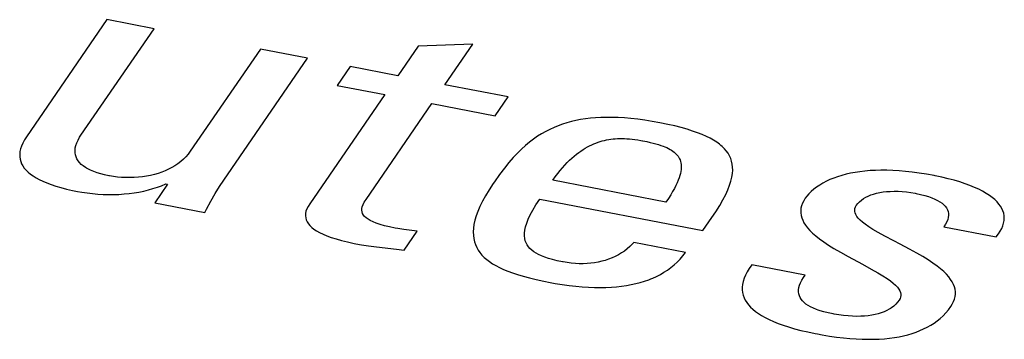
# Model space of a CAD drawing. Extents: x -841 to -216, y -127 to 601.
# Tile 163 of 201: x -313.44 to -309.75, y 506.76 to 507.96. Entities that reach past the tile are written whole.
import ezdxf

# ---------------------------------------------------------------- set-up
doc = ezdxf.new("R2010")
doc.units = 0
doc.header["$LTSCALE"] = 23.1
doc.layers.add('HEATSINK_AM_0', color=7, linetype='CONTINUOUS')

msp = doc.modelspace()

# ---------------------------------------------------------------- linework, layer by layer
at = {"layer": 'HEATSINK_AM_0', "color": 7}
for p, q in [((-313.1166, 507.9648), (-313.4186, 507.5251)), ((-312.9399, 507.9307), (-313.1166, 507.9648)), ((-313.2144, 507.531), (-312.9399, 507.9307)), ((-311.7445, 507.8734), (-311.9502, 507.8652)), ((-311.8496, 507.7204), (-311.7445, 507.8734)), ((-312.5412, 507.8538), (-312.804, 507.4713)), ((-312.3646, 507.8197), (-312.5412, 507.8538)), ((-311.9502, 507.8652), (-312.0263, 507.7545)), ((-312.6783, 507.363), (-312.3646, 507.8197)), ((-312.2051, 507.789), (-312.2537, 507.7182)), ((-312.0263, 507.7545), (-312.2051, 507.789)), ((-312.2537, 507.7182), (-312.0749, 507.6837)), ((-311.6126, 507.6747), (-311.8496, 507.7204)), ((-312.0749, 507.6837), (-312.3565, 507.2738)), ((-312.1452, 507.29), (-311.8983, 507.6496)), ((-311.8983, 507.6496), (-311.6613, 507.6039)), ((-311.6613, 507.6039), (-311.6126, 507.6747)), ((-311.3921, 507.5777), (-311.4085, 507.5725)), ((-311.3753, 507.5822), (-311.3921, 507.5777)), ((-311.3581, 507.5862), (-311.3753, 507.5822)), ((-311.3405, 507.5896), (-311.3581, 507.5862)), ((-311.3224, 507.5925), (-311.3405, 507.5896)), ((-311.3036, 507.5948), (-311.3224, 507.5925)), ((-311.2843, 507.5965), (-311.3036, 507.5948)), ((-311.2643, 507.5976), (-311.2843, 507.5965)), ((-311.2435, 507.5982), (-311.2643, 507.5976)), ((-311.222, 507.5981), (-311.2435, 507.5982)), ((-311.1996, 507.5974), (-311.222, 507.5981)), ((-311.1763, 507.596), (-311.1996, 507.5974)), ((-311.152, 507.5939), (-311.1763, 507.596)), ((-311.1266, 507.5911), (-311.152, 507.5939)), ((-311.1, 507.5875), (-311.1266, 507.5911)), ((-311.0723, 507.5831), (-311.1, 507.5875)), ((-311.0431, 507.5778), (-311.0723, 507.5831)), ((-311.0142, 507.5719), (-311.0431, 507.5778)), ((-311.4714, 507.5453), (-311.4867, 507.5366)), ((-311.456, 507.5531), (-311.4714, 507.5453)), ((-311.4404, 507.5603), (-311.456, 507.5531)), ((-311.4246, 507.5667), (-311.4404, 507.5603)), ((-311.4085, 507.5725), (-311.4246, 507.5667)), ((-310.9876, 507.5658), (-311.0142, 507.5719)), ((-310.9633, 507.5597), (-310.9876, 507.5658)), ((-310.941, 507.5533), (-310.9633, 507.5597)), ((-310.9206, 507.5469), (-310.941, 507.5533)), ((-310.9019, 507.5403), (-310.9206, 507.5469)), ((-310.8848, 507.5335), (-310.9019, 507.5403)), ((-313.4324, 507.5017), (-313.4371, 507.4906)), ((-313.4262, 507.5132), (-313.4324, 507.5017)), ((-313.4186, 507.5251), (-313.4262, 507.5132)), ((-313.2333, 507.4927), (-313.2299, 507.5027)), ((-313.2299, 507.5027), (-313.2251, 507.513)), ((-313.2251, 507.513), (-313.219, 507.5239)), ((-313.219, 507.5239), (-313.2144, 507.531)), ((-311.532, 507.5052), (-311.5471, 507.4927)), ((-311.5169, 507.5167), (-311.532, 507.5052)), ((-311.5018, 507.5271), (-311.5169, 507.5167)), ((-311.4867, 507.5366), (-311.5018, 507.5271)), ((-311.2909, 507.4986), (-311.283, 507.5018)), ((-311.283, 507.5018), (-311.2751, 507.5047)), ((-311.2751, 507.5047), (-311.2711, 507.506)), ((-311.2711, 507.506), (-311.2672, 507.5073)), ((-311.2672, 507.5073), (-311.2593, 507.5096)), ((-311.2593, 507.5096), (-311.2513, 507.5116)), ((-311.2513, 507.5116), (-311.2434, 507.5133)), ((-311.2434, 507.5133), (-311.2354, 507.5148)), ((-311.2354, 507.5148), (-311.2273, 507.5161)), ((-311.2273, 507.5161), (-311.2191, 507.5171)), ((-311.2191, 507.5171), (-311.2109, 507.5178)), ((-311.2109, 507.5178), (-311.2025, 507.5184)), ((-311.2025, 507.5184), (-311.1939, 507.5187)), ((-311.1939, 507.5187), (-311.1852, 507.5187)), ((-311.1852, 507.5187), (-311.1762, 507.5185)), ((-311.1762, 507.5185), (-311.167, 507.518)), ((-311.167, 507.518), (-311.1575, 507.5173)), ((-311.1575, 507.5173), (-311.1477, 507.5163)), ((-311.1477, 507.5163), (-311.1374, 507.5151)), ((-311.1374, 507.5151), (-311.1267, 507.5135)), ((-311.1267, 507.5135), (-311.1154, 507.5116)), ((-311.1154, 507.5116), (-311.1089, 507.5103)), ((-311.1089, 507.5103), (-311.1074, 507.5101)), ((-311.1074, 507.5101), (-311.0929, 507.5071)), ((-311.0929, 507.5071), (-311.08, 507.5043)), ((-311.08, 507.5043), (-311.0684, 507.5015)), ((-311.0684, 507.5015), (-311.058, 507.4987)), ((-310.8692, 507.5266), (-310.8848, 507.5335)), ((-310.855, 507.5195), (-310.8692, 507.5266)), ((-310.842, 507.5122), (-310.855, 507.5195)), ((-310.8303, 507.5047), (-310.842, 507.5122)), ((-310.8197, 507.4969), (-310.8303, 507.5047)), ((-313.4428, 507.4698), (-313.4438, 507.46)), ((-313.4406, 507.48), (-313.4428, 507.4698)), ((-313.4371, 507.4906), (-313.4406, 507.48)), ((-313.2363, 507.4741), (-313.2354, 507.4832)), ((-313.2361, 507.4655), (-313.2363, 507.4741)), ((-313.2347, 507.4573), (-313.2361, 507.4655)), ((-313.2354, 507.4832), (-313.2333, 507.4927)), ((-312.804, 507.4713), (-312.812, 507.4604)), ((-311.5776, 507.4638), (-311.5933, 507.4471)), ((-311.5623, 507.479), (-311.5776, 507.4638)), ((-311.5471, 507.4927), (-311.5623, 507.479)), ((-311.3561, 507.4595), (-311.3477, 507.4659)), ((-311.3477, 507.4659), (-311.3394, 507.4718)), ((-311.3394, 507.4718), (-311.3312, 507.4773)), ((-311.3312, 507.4773), (-311.323, 507.4823)), ((-311.323, 507.4823), (-311.3149, 507.487)), ((-311.3149, 507.487), (-311.3069, 507.4912)), ((-311.3069, 507.4912), (-311.2989, 507.4951)), ((-311.2989, 507.4951), (-311.2909, 507.4986)), ((-311.058, 507.4987), (-311.0485, 507.496)), ((-311.0485, 507.496), (-311.0397, 507.4931)), ((-311.0397, 507.4931), (-311.0317, 507.4903)), ((-311.0317, 507.4903), (-311.0243, 507.4874)), ((-311.0243, 507.4874), (-311.0174, 507.4844)), ((-311.0174, 507.4844), (-311.0111, 507.4813)), ((-311.0111, 507.4813), (-311.0052, 507.4781)), ((-311.0052, 507.4781), (-310.9998, 507.4748)), ((-310.9998, 507.4748), (-310.9947, 507.4714)), ((-310.9947, 507.4714), (-310.9901, 507.4679)), ((-310.9901, 507.4679), (-310.9859, 507.4642)), ((-310.9859, 507.4642), (-310.982, 507.4603)), ((-310.8148, 507.4929), (-310.8197, 507.4969)), ((-310.8102, 507.4889), (-310.8148, 507.4929)), ((-310.8017, 507.4806), (-310.8102, 507.4889)), ((-310.7943, 507.472), (-310.8017, 507.4806)), ((-310.7879, 507.4631), (-310.7943, 507.472)), ((-310.7825, 507.4537), (-310.7879, 507.4631)), ((-313.4438, 507.46), (-313.4436, 507.4505)), ((-313.4436, 507.4505), (-313.4423, 507.4413)), ((-313.4423, 507.4413), (-313.4399, 507.4325)), ((-313.4399, 507.4325), (-313.4365, 507.424)), ((-313.2323, 507.4494), (-313.2347, 507.4573)), ((-313.2289, 507.442), (-313.2323, 507.4494)), ((-313.2246, 507.4349), (-313.2289, 507.442)), ((-313.2192, 507.4282), (-313.2246, 507.4349)), ((-313.2129, 507.4218), (-313.2192, 507.4282)), ((-312.8402, 507.432), (-312.8507, 507.4239)), ((-312.8302, 507.4408), (-312.8402, 507.432)), ((-312.8208, 507.4503), (-312.8302, 507.4408)), ((-312.812, 507.4604), (-312.8208, 507.4503)), ((-311.6094, 507.4285), (-311.6262, 507.4076)), ((-311.5933, 507.4471), (-311.6094, 507.4285)), ((-311.3994, 507.4191), (-311.3905, 507.4284)), ((-311.3905, 507.4284), (-311.3818, 507.437)), ((-311.3818, 507.437), (-311.3731, 507.4451)), ((-311.3731, 507.4451), (-311.3646, 507.4525)), ((-311.3646, 507.4525), (-311.3561, 507.4595)), ((-310.982, 507.4603), (-310.9785, 507.4563)), ((-310.9785, 507.4563), (-310.9753, 507.4521)), ((-310.9753, 507.4521), (-310.9725, 507.4477)), ((-310.9725, 507.4477), (-310.97, 507.443)), ((-310.97, 507.443), (-310.968, 507.4381)), ((-310.968, 507.4381), (-310.9663, 507.433)), ((-310.9663, 507.433), (-310.965, 507.4276)), ((-310.965, 507.4276), (-310.9641, 507.4218)), ((-310.778, 507.444), (-310.7825, 507.4537)), ((-310.7746, 507.4337), (-310.778, 507.444)), ((-310.7722, 507.423), (-310.7746, 507.4337)), ((-313.4365, 507.424), (-313.432, 507.4157)), ((-313.432, 507.4157), (-313.4264, 507.4077)), ((-313.4264, 507.4077), (-313.4198, 507.4)), ((-313.4198, 507.4), (-313.4121, 507.3925)), ((-313.4121, 507.3925), (-313.4033, 507.3852)), ((-313.2056, 507.4158), (-313.2129, 507.4218)), ((-313.1973, 507.41), (-313.2056, 507.4158)), ((-313.1928, 507.4073), (-313.1973, 507.41)), ((-313.188, 507.4046), (-313.1928, 507.4073)), ((-313.1777, 507.3995), (-313.188, 507.4046)), ((-313.1663, 507.3947), (-313.1777, 507.3995)), ((-313.1538, 507.3902), (-313.1663, 507.3947)), ((-313.1401, 507.3861), (-313.1538, 507.3902)), ((-312.9114, 507.3924), (-312.9249, 507.3879)), ((-312.8983, 507.3976), (-312.9114, 507.3924)), ((-312.8856, 507.4033), (-312.8983, 507.3976)), ((-312.8735, 507.4095), (-312.8856, 507.4033)), ((-312.8619, 507.4164), (-312.8735, 507.4095)), ((-312.8507, 507.4239), (-312.8619, 507.4164)), ((-311.6262, 507.4076), (-311.6442, 507.3839)), ((-311.4266, 507.387), (-311.4174, 507.3985)), ((-311.4174, 507.3985), (-311.4084, 507.4091)), ((-311.4084, 507.4091), (-311.3994, 507.4191)), ((-310.9651, 507.3954), (-310.9666, 507.3878)), ((-310.9641, 507.4026), (-310.9651, 507.3954)), ((-310.9641, 507.4218), (-310.9636, 507.4158)), ((-310.9636, 507.4094), (-310.9641, 507.4026)), ((-310.9636, 507.4158), (-310.9636, 507.4094)), ((-310.7708, 507.4116), (-310.7722, 507.423)), ((-310.7714, 507.3868), (-310.7705, 507.3996)), ((-310.7705, 507.3996), (-310.7708, 507.4116)), ((-310.3115, 507.3915), (-310.3288, 507.3883)), ((-310.2936, 507.3942), (-310.3115, 507.3915)), ((-310.2749, 507.3964), (-310.2936, 507.3942)), ((-310.2556, 507.3981), (-310.2749, 507.3964)), ((-310.2354, 507.3991), (-310.2556, 507.3981)), ((-310.2145, 507.3996), (-310.2354, 507.3991)), ((-310.1928, 507.3995), (-310.2145, 507.3996)), ((-310.1703, 507.3988), (-310.1928, 507.3995)), ((-310.1468, 507.3974), (-310.1703, 507.3988)), ((-310.1225, 507.3953), (-310.1468, 507.3974)), ((-310.0972, 507.3926), (-310.1225, 507.3953)), ((-310.0709, 507.389), (-310.0972, 507.3926)), ((-310.0436, 507.3847), (-310.0709, 507.389)), ((-313.4033, 507.3852), (-313.3935, 507.3781)), ((-313.3935, 507.3781), (-313.3824, 507.3713)), ((-313.3824, 507.3713), (-313.3702, 507.3646)), ((-313.3702, 507.3646), (-313.3568, 507.3582)), ((-313.3568, 507.3582), (-313.342, 507.3519)), ((-313.1252, 507.3823), (-313.1401, 507.3861)), ((-313.109, 507.3788), (-313.1252, 507.3823)), ((-313.107, 507.3784), (-313.109, 507.3788)), ((-313.0923, 507.376), (-313.107, 507.3784)), ((-313.077, 507.3741), (-313.0923, 507.376)), ((-313.0615, 507.3729), (-313.077, 507.3741)), ((-313.0457, 507.3722), (-313.0615, 507.3729)), ((-313.0299, 507.3721), (-313.0457, 507.3722)), ((-313.0141, 507.3726), (-313.0299, 507.3721)), ((-312.9985, 507.3737), (-313.0141, 507.3726)), ((-312.9831, 507.3754), (-312.9985, 507.3737)), ((-312.968, 507.3777), (-312.9831, 507.3754)), ((-312.9533, 507.3805), (-312.968, 507.3777)), ((-312.9389, 507.3839), (-312.9533, 507.3805)), ((-312.9249, 507.3879), (-312.9389, 507.3839)), ((-312.6946, 507.3384), (-312.6783, 507.363)), ((-311.6639, 507.3561), (-311.6686, 507.3493)), ((-311.6442, 507.3839), (-311.6639, 507.3561)), ((-311.4453, 507.3618), (-311.4359, 507.3748)), ((-311.0207, 507.2799), (-311.4453, 507.3618)), ((-311.4359, 507.3748), (-311.4266, 507.387)), ((-310.9788, 507.3523), (-310.9836, 507.342)), ((-310.9747, 507.362), (-310.9788, 507.3523)), ((-310.9714, 507.3711), (-310.9747, 507.362)), ((-310.9687, 507.3797), (-310.9714, 507.3711)), ((-310.9666, 507.3878), (-310.9687, 507.3797)), ((-310.782, 507.343), (-310.7771, 507.3586)), ((-310.7771, 507.3586), (-310.7736, 507.3732)), ((-310.7736, 507.3732), (-310.7714, 507.3868)), ((-310.4193, 507.3582), (-310.4321, 507.3514)), ((-310.4058, 507.3644), (-310.4193, 507.3582)), ((-310.3916, 507.3702), (-310.4058, 507.3644)), ((-310.3769, 507.3755), (-310.3916, 507.3702)), ((-310.3615, 507.3802), (-310.3769, 507.3755)), ((-310.3455, 507.3845), (-310.3615, 507.3802)), ((-310.3288, 507.3883), (-310.3455, 507.3845)), ((-310.0153, 507.3796), (-310.0436, 507.3847)), ((-310.0112, 507.3787), (-310.0153, 507.3796)), ((-309.9864, 507.3735), (-310.0112, 507.3787)), ((-309.9627, 507.3679), (-309.9864, 507.3735)), ((-309.9403, 507.362), (-309.9627, 507.3679)), ((-309.9192, 507.3557), (-309.9403, 507.362)), ((-309.8994, 507.3491), (-309.9192, 507.3557)), ((-313.342, 507.3519), (-313.3258, 507.3459)), ((-313.3258, 507.3459), (-313.3082, 507.3401)), ((-313.3082, 507.3401), (-313.2891, 507.3345)), ((-313.2891, 507.3345), (-313.2684, 507.3291)), ((-313.2684, 507.3291), (-313.246, 507.324)), ((-313.246, 507.324), (-313.2274, 507.3202)), ((-313.2274, 507.3202), (-313.211, 507.3173)), ((-313.211, 507.3173), (-313.191, 507.3143)), ((-313.0148, 507.3149), (-312.9965, 507.3179)), ((-312.9965, 507.3179), (-312.9786, 507.3216)), ((-312.9786, 507.3216), (-312.9611, 507.3258)), ((-312.9611, 507.3258), (-312.9441, 507.3305)), ((-312.9441, 507.3305), (-312.9275, 507.3358)), ((-312.8894, 507.3468), (-312.9373, 507.2772)), ((-312.9275, 507.3358), (-312.9115, 507.3417)), ((-312.9115, 507.3417), (-312.8959, 507.3481)), ((-312.8959, 507.3481), (-312.8894, 507.3468)), ((-312.7108, 507.3122), (-312.6946, 507.3384)), ((-311.6841, 507.3259), (-311.6974, 507.304)), ((-311.6686, 507.3493), (-311.6841, 507.3259)), ((-310.9957, 507.3195), (-311.003, 507.3071)), ((-310.9892, 507.3311), (-310.9957, 507.3195)), ((-310.9836, 507.342), (-310.9892, 507.3311)), ((-310.7967, 507.3082), (-310.7885, 507.3263)), ((-310.7885, 507.3263), (-310.782, 507.343)), ((-310.4761, 507.3198), (-310.485, 507.311)), ((-310.4663, 507.3284), (-310.4761, 507.3198)), ((-310.4557, 507.3365), (-310.4663, 507.3284)), ((-310.4443, 507.3442), (-310.4557, 507.3365)), ((-310.4321, 507.3514), (-310.4443, 507.3442)), ((-310.2309, 507.3134), (-310.219, 507.316)), ((-310.219, 507.316), (-310.2065, 507.318)), ((-310.2065, 507.318), (-310.1934, 507.3195)), ((-310.1934, 507.3195), (-310.1797, 507.3204)), ((-310.1797, 507.3204), (-310.1653, 507.3208)), ((-310.1653, 507.3208), (-310.1504, 507.3205)), ((-310.1504, 507.3205), (-310.1349, 507.3196)), ((-310.1349, 507.3196), (-310.119, 507.3181)), ((-310.119, 507.3181), (-310.1027, 507.3159)), ((-310.1027, 507.3159), (-310.0861, 507.3131)), ((-309.8809, 507.3423), (-309.8994, 507.3491)), ((-309.8637, 507.3353), (-309.8809, 507.3423)), ((-309.8479, 507.328), (-309.8637, 507.3353)), ((-309.8333, 507.3206), (-309.8479, 507.328)), ((-309.8201, 507.3129), (-309.8333, 507.3206)), ((-313.191, 507.3143), (-313.1709, 507.3119)), ((-313.1709, 507.3119), (-313.1508, 507.3101)), ((-313.1508, 507.3101), (-313.1309, 507.309)), ((-313.1309, 507.309), (-313.111, 507.3085)), ((-313.111, 507.3085), (-313.0912, 507.3085)), ((-313.0912, 507.3085), (-313.0717, 507.3092)), ((-313.0717, 507.3092), (-313.0524, 507.3105)), ((-313.0524, 507.3105), (-313.0335, 507.3124)), ((-313.0335, 507.3124), (-313.0148, 507.3149)), ((-312.7435, 507.2533), (-312.727, 507.284)), ((-312.727, 507.284), (-312.7108, 507.3122)), ((-312.1564, 507.2707), (-312.1518, 507.2795)), ((-312.1518, 507.2795), (-312.1452, 507.29)), ((-311.7088, 507.2833), (-311.7183, 507.2638)), ((-311.6974, 507.304), (-311.7088, 507.2833)), ((-311.5081, 507.2695), (-311.4939, 507.291)), ((-311.4939, 507.291), (-310.8819, 507.173)), ((-311.0114, 507.2939), (-311.0207, 507.2799)), ((-311.003, 507.3071), (-311.0114, 507.2939)), ((-310.8191, 507.2671), (-310.8068, 507.2885)), ((-310.8068, 507.2885), (-310.7967, 507.3082)), ((-310.5043, 507.2849), (-310.5089, 507.2756)), ((-310.4985, 507.2943), (-310.5043, 507.2849)), ((-310.4928, 507.3019), (-310.4985, 507.2943)), ((-310.485, 507.311), (-310.4928, 507.3019)), ((-310.3013, 507.2749), (-310.295, 507.2815)), ((-310.295, 507.2815), (-310.2879, 507.2876)), ((-310.2879, 507.2876), (-310.2801, 507.2932)), ((-310.2801, 507.2932), (-310.2716, 507.2983)), ((-310.2716, 507.2983), (-310.2624, 507.3028)), ((-310.2624, 507.3028), (-310.2525, 507.3068)), ((-310.2525, 507.3068), (-310.242, 507.3104)), ((-310.242, 507.3104), (-310.2309, 507.3134)), ((-310.0861, 507.3131), (-310.0828, 507.3124)), ((-310.0828, 507.3124), (-310.0657, 507.3087)), ((-310.0657, 507.3087), (-310.0501, 507.3047)), ((-310.0501, 507.3047), (-310.0361, 507.3005)), ((-310.0361, 507.3005), (-310.0234, 507.296)), ((-310.0234, 507.296), (-310.0121, 507.2913)), ((-310.0121, 507.2913), (-310.0021, 507.2863)), ((-310.0021, 507.2863), (-309.9932, 507.2811)), ((-309.9932, 507.2811), (-309.9855, 507.2757)), ((-309.808, 507.3052), (-309.8201, 507.3129)), ((-309.7973, 507.2973), (-309.808, 507.3052)), ((-309.7877, 507.2892), (-309.7973, 507.2973)), ((-309.7793, 507.281), (-309.7877, 507.2892)), ((-309.772, 507.2727), (-309.7793, 507.281)), ((-312.9373, 507.2772), (-312.7498, 507.241)), ((-312.7498, 507.241), (-312.7435, 507.2533)), ((-312.3703, 507.2455), (-312.372, 507.2369)), ((-312.3672, 507.2545), (-312.3703, 507.2455)), ((-312.3626, 507.2639), (-312.3672, 507.2545)), ((-312.3565, 507.2738), (-312.3626, 507.2639)), ((-312.1612, 507.2493), (-312.1609, 507.2558)), ((-312.1603, 507.2431), (-312.1612, 507.2493)), ((-312.1609, 507.2558), (-312.1593, 507.2629)), ((-312.1583, 507.2372), (-312.1603, 507.2431)), ((-312.1593, 507.2629), (-312.1564, 507.2707)), ((-311.7262, 507.2454), (-311.7324, 507.2281)), ((-311.7183, 507.2638), (-311.7262, 507.2454)), ((-311.5295, 507.2321), (-311.5199, 507.2499)), ((-311.5199, 507.2499), (-311.5081, 507.2695)), ((-310.8482, 507.2221), (-310.8338, 507.2435)), ((-310.8338, 507.2435), (-310.8191, 507.2671)), ((-310.5144, 507.2573), (-310.5154, 507.2483)), ((-310.5154, 507.2483), (-310.5152, 507.2392)), ((-310.5122, 507.2665), (-310.5144, 507.2573)), ((-310.5089, 507.2756), (-310.5122, 507.2665)), ((-310.313, 507.2509), (-310.3121, 507.2565)), ((-310.3128, 507.2451), (-310.313, 507.2509)), ((-310.3114, 507.2392), (-310.3128, 507.2451)), ((-310.3121, 507.2565), (-310.3101, 507.2621)), ((-310.3101, 507.2621), (-310.3069, 507.2677)), ((-310.3069, 507.2677), (-310.3013, 507.2749)), ((-309.9855, 507.2757), (-309.9789, 507.2701)), ((-309.9789, 507.2701), (-309.9733, 507.2642)), ((-309.9733, 507.2642), (-309.9688, 507.258)), ((-309.9688, 507.258), (-309.9653, 507.2516)), ((-309.9653, 507.2516), (-309.9629, 507.2449)), ((-309.9629, 507.2449), (-309.9615, 507.2378)), ((-309.7659, 507.2643), (-309.772, 507.2727)), ((-309.7609, 507.2557), (-309.7659, 507.2643)), ((-309.757, 507.247), (-309.7609, 507.2557)), ((-309.7542, 507.2381), (-309.757, 507.247)), ((-312.372, 507.2369), (-312.3724, 507.2287)), ((-312.3724, 507.2287), (-312.3715, 507.2208)), ((-312.3715, 507.2208), (-312.3694, 507.2132)), ((-312.3694, 507.2132), (-312.3661, 507.2058)), ((-312.3661, 507.2058), (-312.3615, 507.1987)), ((-312.1551, 507.2316), (-312.1583, 507.2372)), ((-312.1506, 507.2262), (-312.1551, 507.2316)), ((-312.1449, 507.2209), (-312.1506, 507.2262)), ((-312.1378, 507.2158), (-312.1449, 507.2209)), ((-312.1337, 507.2132), (-312.1378, 507.2158)), ((-312.1292, 507.2107), (-312.1337, 507.2132)), ((-312.119, 507.2058), (-312.1292, 507.2107)), ((-312.1069, 507.2009), (-312.119, 507.2058)), ((-311.7371, 507.2118), (-311.7404, 507.1964)), ((-311.7324, 507.2281), (-311.7371, 507.2118)), ((-311.5428, 507.201), (-311.5371, 507.2158)), ((-311.5371, 507.2158), (-311.5295, 507.2321)), ((-310.8819, 507.173), (-310.8482, 507.2221)), ((-310.5152, 507.2392), (-310.514, 507.2301)), ((-310.514, 507.2301), (-310.5115, 507.221)), ((-310.5115, 507.221), (-310.5079, 507.2118)), ((-310.5079, 507.2118), (-310.5031, 507.2025)), ((-310.3088, 507.233), (-310.3114, 507.2392)), ((-310.3049, 507.2266), (-310.3088, 507.233)), ((-310.2996, 507.2199), (-310.3049, 507.2266)), ((-310.2928, 507.2127), (-310.2996, 507.2199)), ((-310.2841, 507.2051), (-310.2928, 507.2127)), ((-310.2735, 507.1968), (-310.2841, 507.2051)), ((-309.9677, 507.206), (-309.9725, 507.1971)), ((-309.9643, 507.2146), (-309.9677, 507.206)), ((-309.9622, 507.2227), (-309.9643, 507.2146)), ((-309.9613, 507.2305), (-309.9622, 507.2227)), ((-309.9615, 507.2378), (-309.9613, 507.2305)), ((-309.7545, 507.2009), (-309.7527, 507.2105)), ((-309.7526, 507.2291), (-309.7542, 507.2381)), ((-309.7527, 507.2105), (-309.752, 507.2199)), ((-309.752, 507.2199), (-309.7526, 507.2291)), ((-312.3615, 507.1987), (-312.3557, 507.1917)), ((-312.3557, 507.1917), (-312.3487, 507.1849)), ((-312.3487, 507.1849), (-312.3403, 507.1784)), ((-312.3403, 507.1784), (-312.3306, 507.1719)), ((-312.3306, 507.1719), (-312.3193, 507.1656)), ((-312.0928, 507.1961), (-312.1069, 507.2009)), ((-312.0765, 507.1914), (-312.0928, 507.1961)), ((-312.0577, 507.1868), (-312.0765, 507.1914)), ((-312.0362, 507.1823), (-312.0577, 507.1868)), ((-312.0255, 507.1806), (-312.0362, 507.1823)), ((-312.0031, 507.1776), (-312.0255, 507.1806)), ((-311.9534, 507.1715), (-312.0031, 507.1776)), ((-312.0028, 507.0995), (-311.9534, 507.1715)), ((-311.7424, 507.1819), (-311.7431, 507.1682)), ((-311.7431, 507.1682), (-311.7427, 507.1553)), ((-311.7404, 507.1964), (-311.7424, 507.1819)), ((-311.5511, 507.1637), (-311.5497, 507.1751)), ((-311.5497, 507.1751), (-311.547, 507.1875)), ((-311.547, 507.1875), (-311.5428, 507.201)), ((-310.5031, 507.2025), (-310.497, 507.193)), ((-310.497, 507.193), (-310.4897, 507.1834)), ((-310.4897, 507.1834), (-310.4809, 507.1735)), ((-310.4809, 507.1735), (-310.4706, 507.1634)), ((-310.2605, 507.1878), (-310.2735, 507.1968)), ((-310.2446, 507.1778), (-310.2605, 507.1878)), ((-310.225, 507.1663), (-310.2446, 507.1778)), ((-309.9725, 507.1971), (-309.9788, 507.1876)), ((-309.9788, 507.1876), (-309.7828, 507.1498)), ((-309.7744, 507.1605), (-309.7675, 507.1709)), ((-309.7675, 507.1709), (-309.7619, 507.1811)), ((-309.7619, 507.1811), (-309.7576, 507.1911)), ((-309.7576, 507.1911), (-309.7545, 507.2009)), ((-312.3193, 507.1656), (-312.3065, 507.1594)), ((-312.3065, 507.1594), (-312.2921, 507.1534)), ((-312.2921, 507.1534), (-312.2758, 507.1474)), ((-312.2758, 507.1474), (-312.2575, 507.1416)), ((-312.2575, 507.1416), (-312.2371, 507.136)), ((-312.2371, 507.136), (-312.2144, 507.1305)), ((-311.7427, 507.1553), (-311.7411, 507.143)), ((-311.7411, 507.143), (-311.7385, 507.1314)), ((-311.7385, 507.1314), (-311.7349, 507.1204)), ((-311.5513, 507.1533), (-311.5511, 507.1637)), ((-311.5503, 507.1438), (-311.5513, 507.1533)), ((-311.5483, 507.1349), (-311.5503, 507.1438)), ((-311.5453, 507.1268), (-311.5483, 507.1349)), ((-310.4706, 507.1634), (-310.4587, 507.1529)), ((-310.4587, 507.1529), (-310.445, 507.1421)), ((-310.445, 507.1421), (-310.4293, 507.1307)), ((-310.4293, 507.1307), (-310.4114, 507.1188)), ((-310.2003, 507.1527), (-310.225, 507.1663)), ((-310.1662, 507.1347), (-310.2003, 507.1527)), ((-310.1427, 507.1225), (-310.1662, 507.1347)), ((-309.7828, 507.1498), (-309.7744, 507.1605)), ((-312.2144, 507.1305), (-312.1893, 507.1251)), ((-312.1893, 507.1251), (-312.1836, 507.124)), ((-312.1836, 507.124), (-312.1616, 507.1201)), ((-312.1616, 507.1201), (-312.1364, 507.1163)), ((-312.1364, 507.1163), (-312.106, 507.1124)), ((-312.106, 507.1124), (-312.0305, 507.1034)), ((-312.0305, 507.1034), (-312.0028, 507.0995)), ((-311.7349, 507.1204), (-311.7302, 507.1099)), ((-311.7302, 507.1099), (-311.7246, 507.0999)), ((-311.7246, 507.0999), (-311.7181, 507.0904)), ((-311.5413, 507.1192), (-311.5453, 507.1268)), ((-311.5365, 507.1121), (-311.5413, 507.1192)), ((-311.5307, 507.1055), (-311.5365, 507.1121)), ((-311.524, 507.0994), (-311.5307, 507.1055)), ((-311.5164, 507.0936), (-311.524, 507.0994)), ((-311.1762, 507.0965), (-311.1872, 507.0891)), ((-311.1658, 507.1045), (-311.1762, 507.0965)), ((-311.1561, 507.1132), (-311.1658, 507.1045)), ((-311.1472, 507.1223), (-311.1561, 507.1132)), ((-311.1417, 507.1287), (-311.1472, 507.1223)), ((-310.9478, 507.0913), (-311.1417, 507.1287)), ((-310.4114, 507.1188), (-310.3907, 507.1059)), ((-310.3907, 507.1059), (-310.3667, 507.0918)), ((-310.1078, 507.104), (-310.1427, 507.1225)), ((-310.0803, 507.0888), (-310.1078, 507.104)), ((-311.7181, 507.0904), (-311.7106, 507.0814)), ((-311.7106, 507.0814), (-311.7022, 507.0727)), ((-311.7022, 507.0727), (-311.6928, 507.0645)), ((-311.6928, 507.0645), (-311.6825, 507.0565)), ((-311.5078, 507.0882), (-311.5164, 507.0936)), ((-311.4981, 507.083), (-311.5078, 507.0882)), ((-311.4873, 507.0781), (-311.4981, 507.083)), ((-311.4751, 507.0734), (-311.4873, 507.0781)), ((-311.4614, 507.0688), (-311.4751, 507.0734)), ((-311.4459, 507.0645), (-311.4614, 507.0688)), ((-311.4284, 507.0602), (-311.4459, 507.0645)), ((-311.4083, 507.056), (-311.4284, 507.0602)), ((-311.2616, 507.0578), (-311.2751, 507.0548)), ((-311.2484, 507.0614), (-311.2616, 507.0578)), ((-311.2355, 507.0657), (-311.2484, 507.0614)), ((-311.2229, 507.0706), (-311.2355, 507.0657)), ((-311.2106, 507.0761), (-311.2229, 507.0706)), ((-311.1986, 507.0822), (-311.2106, 507.0761)), ((-311.1872, 507.0891), (-311.1986, 507.0822)), ((-310.979, 507.0547), (-310.968, 507.0661)), ((-310.968, 507.0661), (-310.9576, 507.0783)), ((-310.9576, 507.0783), (-310.9478, 507.0913)), ((-310.3667, 507.0918), (-310.3378, 507.0758)), ((-310.3378, 507.0758), (-310.2835, 507.0466)), ((-310.0571, 507.0753), (-310.0803, 507.0888)), ((-310.0371, 507.0629), (-310.0571, 507.0753)), ((-310.0196, 507.0513), (-310.0371, 507.0629)), ((-311.6825, 507.0565), (-311.6711, 507.0489)), ((-311.6711, 507.0489), (-311.6586, 507.0415)), ((-311.6586, 507.0415), (-311.6451, 507.0344)), ((-311.6451, 507.0344), (-311.6302, 507.0275)), ((-311.6302, 507.0275), (-311.6141, 507.0208)), ((-311.6141, 507.0208), (-311.5964, 507.0143)), ((-311.4066, 507.0557), (-311.4083, 507.056)), ((-311.3909, 507.053), (-311.4066, 507.0557)), ((-311.3755, 507.051), (-311.3909, 507.053)), ((-311.3604, 507.0496), (-311.3755, 507.051)), ((-311.3456, 507.0489), (-311.3604, 507.0496)), ((-311.331, 507.0489), (-311.3456, 507.0489)), ((-311.3167, 507.0495), (-311.331, 507.0489)), ((-311.3026, 507.0506), (-311.3167, 507.0495)), ((-311.2887, 507.0524), (-311.3026, 507.0506)), ((-311.2751, 507.0548), (-311.2887, 507.0524)), ((-311.0282, 507.0165), (-311.0151, 507.025)), ((-311.0151, 507.025), (-311.0026, 507.0342)), ((-311.0026, 507.0342), (-310.9905, 507.0441)), ((-310.9905, 507.0441), (-310.979, 507.0547)), ((-310.7086, 507.0313), (-310.7164, 507.0184)), ((-310.6993, 507.0447), (-310.7086, 507.0313)), ((-310.4989, 507.006), (-310.6993, 507.0447)), ((-310.2835, 507.0466), (-310.2507, 507.0288)), ((-310.2507, 507.0288), (-310.2265, 507.0151)), ((-310.0043, 507.0402), (-310.0196, 507.0513)), ((-309.9909, 507.0295), (-310.0043, 507.0402)), ((-309.9792, 507.0192), (-309.9909, 507.0295)), ((-311.5964, 507.0143), (-311.5771, 507.0079)), ((-311.5771, 507.0079), (-311.556, 507.0016)), ((-311.556, 507.0016), (-311.5328, 506.9954)), ((-311.5328, 506.9954), (-311.507, 506.9893)), ((-311.507, 506.9893), (-311.4782, 506.983)), ((-311.4782, 506.983), (-311.4549, 506.9783)), ((-311.1171, 506.9783), (-311.101, 506.9832)), ((-311.101, 506.9832), (-311.0854, 506.9887)), ((-311.0854, 506.9887), (-311.0778, 506.9917)), ((-311.0778, 506.9917), (-311.0704, 506.9948)), ((-311.0704, 506.9948), (-311.0558, 507.0014)), ((-311.0558, 507.0014), (-311.0417, 507.0086)), ((-311.0417, 507.0086), (-311.0282, 507.0165)), ((-310.7277, 506.9941), (-310.7313, 506.9826)), ((-310.7227, 507.006), (-310.7277, 506.9941)), ((-310.7164, 507.0184), (-310.7227, 507.006)), ((-310.5159, 506.9771), (-310.511, 506.9869)), ((-310.511, 506.9869), (-310.5047, 506.9973)), ((-310.5047, 506.9973), (-310.4989, 507.006)), ((-310.2265, 507.0151), (-310.2073, 507.0036)), ((-310.2073, 507.0036), (-310.1916, 506.9934)), ((-310.1916, 506.9934), (-310.1787, 506.9842)), ((-310.1787, 506.9842), (-310.1682, 506.9758)), ((-309.9691, 507.0092), (-309.9792, 507.0192)), ((-309.9605, 506.9995), (-309.9691, 507.0092)), ((-309.9533, 506.9899), (-309.9605, 506.9995)), ((-309.9473, 506.9805), (-309.9533, 506.9899)), ((-311.4549, 506.9783), (-311.4364, 506.9749)), ((-311.4364, 506.9749), (-311.4096, 506.9705)), ((-311.4096, 506.9705), (-311.3837, 506.9669)), ((-311.3837, 506.9669), (-311.3587, 506.964)), ((-311.3587, 506.964), (-311.3345, 506.9618)), ((-311.3345, 506.9618), (-311.3111, 506.9602)), ((-311.3111, 506.9602), (-311.2886, 506.9594)), ((-311.2886, 506.9594), (-311.2668, 506.9592)), ((-311.2668, 506.9592), (-311.2457, 506.9596)), ((-311.2457, 506.9596), (-311.2254, 506.9606)), ((-311.2254, 506.9606), (-311.2058, 506.9621)), ((-311.2058, 506.9621), (-311.1869, 506.9643)), ((-311.1869, 506.9643), (-311.1685, 506.967)), ((-311.1685, 506.967), (-311.1508, 506.9702)), ((-311.1508, 506.9702), (-311.1337, 506.974)), ((-311.1337, 506.974), (-311.1171, 506.9783)), ((-310.7336, 506.9714), (-310.7348, 506.9607)), ((-310.7348, 506.9607), (-310.7348, 506.9503)), ((-310.7348, 506.9503), (-310.7336, 506.9403)), ((-310.7313, 506.9826), (-310.7336, 506.9714)), ((-310.5233, 506.9431), (-310.5232, 506.9509)), ((-310.5232, 506.9509), (-310.522, 506.9592)), ((-310.522, 506.9592), (-310.5195, 506.9679)), ((-310.5195, 506.9679), (-310.5159, 506.9771)), ((-310.1682, 506.9758), (-310.1597, 506.968)), ((-310.1597, 506.968), (-310.1529, 506.9607)), ((-310.1529, 506.9607), (-310.1476, 506.9538)), ((-310.1476, 506.9538), (-310.1438, 506.9473)), ((-310.1438, 506.9473), (-310.1413, 506.9411)), ((-309.9426, 506.9712), (-309.9473, 506.9805)), ((-309.9391, 506.962), (-309.9426, 506.9712)), ((-309.9368, 506.9528), (-309.9391, 506.962)), ((-309.9356, 506.9437), (-309.9368, 506.9528)), ((-310.7336, 506.9403), (-310.7313, 506.9305)), ((-310.7313, 506.9305), (-310.728, 506.9211)), ((-310.728, 506.9211), (-310.7235, 506.9119)), ((-310.7235, 506.9119), (-310.718, 506.9029)), ((-310.5224, 506.9356), (-310.5233, 506.9431)), ((-310.5205, 506.9285), (-310.5224, 506.9356)), ((-310.5175, 506.9218), (-310.5205, 506.9285)), ((-310.5135, 506.9153), (-310.5175, 506.9218)), ((-310.5086, 506.9091), (-310.5135, 506.9153)), ((-310.5026, 506.9032), (-310.5086, 506.9091)), ((-310.1461, 506.9121), (-310.1522, 506.9041)), ((-310.1428, 506.9178), (-310.1461, 506.9121)), ((-310.1407, 506.9234), (-310.1428, 506.9178)), ((-310.1413, 506.9411), (-310.14, 506.935)), ((-310.1398, 506.9292), (-310.1407, 506.9234)), ((-310.14, 506.935), (-310.1398, 506.9292)), ((-309.9423, 506.9068), (-309.9388, 506.9161)), ((-309.9388, 506.9161), (-309.9366, 506.9253)), ((-309.9366, 506.9253), (-309.9355, 506.9345)), ((-309.9355, 506.9345), (-309.9356, 506.9437)), ((-310.718, 506.9029), (-310.7115, 506.8943)), ((-310.7115, 506.8943), (-310.7039, 506.8858)), ((-310.7039, 506.8858), (-310.6952, 506.8776)), ((-310.6952, 506.8776), (-310.6853, 506.8695)), ((-310.4956, 506.8975), (-310.5026, 506.9032)), ((-310.4875, 506.8921), (-310.4956, 506.8975)), ((-310.4782, 506.8868), (-310.4875, 506.8921)), ((-310.4677, 506.8818), (-310.4782, 506.8868)), ((-310.4559, 506.877), (-310.4677, 506.8818)), ((-310.4495, 506.8747), (-310.4559, 506.877)), ((-310.4428, 506.8725), (-310.4495, 506.8747)), ((-310.4281, 506.8682), (-310.4428, 506.8725)), ((-310.193, 506.8731), (-310.203, 506.8686)), ((-310.1835, 506.8782), (-310.193, 506.8731)), ((-310.179, 506.8809), (-310.1835, 506.8782)), ((-310.1747, 506.8838), (-310.179, 506.8809)), ((-310.1665, 506.89), (-310.1747, 506.8838)), ((-310.159, 506.8967), (-310.1665, 506.89)), ((-310.1522, 506.9041), (-310.159, 506.8967)), ((-309.9715, 506.8642), (-309.9619, 506.8756)), ((-309.9619, 506.8756), (-309.9529, 506.8878)), ((-309.9529, 506.8878), (-309.947, 506.8974)), ((-309.947, 506.8974), (-309.9423, 506.9068)), ((-310.6853, 506.8695), (-310.6743, 506.8616)), ((-310.6743, 506.8616), (-310.6622, 506.854)), ((-310.6622, 506.854), (-310.6488, 506.8464)), ((-310.6488, 506.8464), (-310.6341, 506.8391)), ((-310.6341, 506.8391), (-310.618, 506.8319)), ((-310.4119, 506.8641), (-310.4281, 506.8682)), ((-310.3939, 506.8603), (-310.4119, 506.8641)), ((-310.3901, 506.8596), (-310.3939, 506.8603)), ((-310.3722, 506.8566), (-310.3901, 506.8596)), ((-310.3547, 506.8543), (-310.3722, 506.8566)), ((-310.3378, 506.8527), (-310.3547, 506.8543)), ((-310.3214, 506.8517), (-310.3378, 506.8527)), ((-310.3057, 506.8513), (-310.3214, 506.8517)), ((-310.2906, 506.8516), (-310.3057, 506.8513)), ((-310.2762, 506.8524), (-310.2906, 506.8516)), ((-310.2624, 506.8538), (-310.2762, 506.8524)), ((-310.2493, 506.8557), (-310.2624, 506.8538)), ((-310.2368, 506.8582), (-310.2493, 506.8557)), ((-310.2249, 506.8611), (-310.2368, 506.8582)), ((-310.2136, 506.8646), (-310.2249, 506.8611)), ((-310.203, 506.8686), (-310.2136, 506.8646)), ((-310.0038, 506.8344), (-309.9925, 506.8436)), ((-309.9925, 506.8436), (-309.9817, 506.8536)), ((-309.9817, 506.8536), (-309.9715, 506.8642)), ((-310.618, 506.8319), (-310.6005, 506.8249)), ((-310.6005, 506.8249), (-310.5816, 506.8181)), ((-310.5816, 506.8181), (-310.561, 506.8114)), ((-310.561, 506.8114), (-310.5389, 506.805)), ((-310.5389, 506.805), (-310.515, 506.7987)), ((-310.515, 506.7987), (-310.4893, 506.7926)), ((-310.0685, 506.7976), (-310.0545, 506.8038)), ((-310.0545, 506.8038), (-310.041, 506.8105)), ((-310.041, 506.8105), (-310.028, 506.8179)), ((-310.028, 506.8179), (-310.0156, 506.8258)), ((-310.0156, 506.8258), (-310.0038, 506.8344)), ((-310.4893, 506.7926), (-310.4617, 506.7868)), ((-310.4617, 506.7868), (-310.453, 506.7851)), ((-310.453, 506.7851), (-310.4346, 506.7817)), ((-310.4346, 506.7817), (-310.4073, 506.7772)), ((-310.4073, 506.7772), (-310.3809, 506.7734)), ((-310.3809, 506.7734), (-310.3555, 506.7703)), ((-310.3555, 506.7703), (-310.3309, 506.768)), ((-310.3309, 506.768), (-310.3072, 506.7664)), ((-310.3072, 506.7664), (-310.2844, 506.7654)), ((-310.2844, 506.7654), (-310.2624, 506.765)), ((-310.2624, 506.765), (-310.2413, 506.7652)), ((-310.2413, 506.7652), (-310.2209, 506.766)), ((-310.2209, 506.766), (-310.2013, 506.7674)), ((-310.2013, 506.7674), (-310.1825, 506.7693)), ((-310.1825, 506.7693), (-310.1643, 506.7718)), ((-310.1643, 506.7718), (-310.1468, 506.7748)), ((-310.1468, 506.7748), (-310.13, 506.7783)), ((-310.13, 506.7783), (-310.1137, 506.7823)), ((-310.1137, 506.7823), (-310.0981, 506.7869)), ((-310.0981, 506.7869), (-310.083, 506.792)), ((-310.083, 506.792), (-310.0685, 506.7976))]:
    msp.add_line(p, q, dxfattribs=at)

doc.saveas('drawing.dxf')
